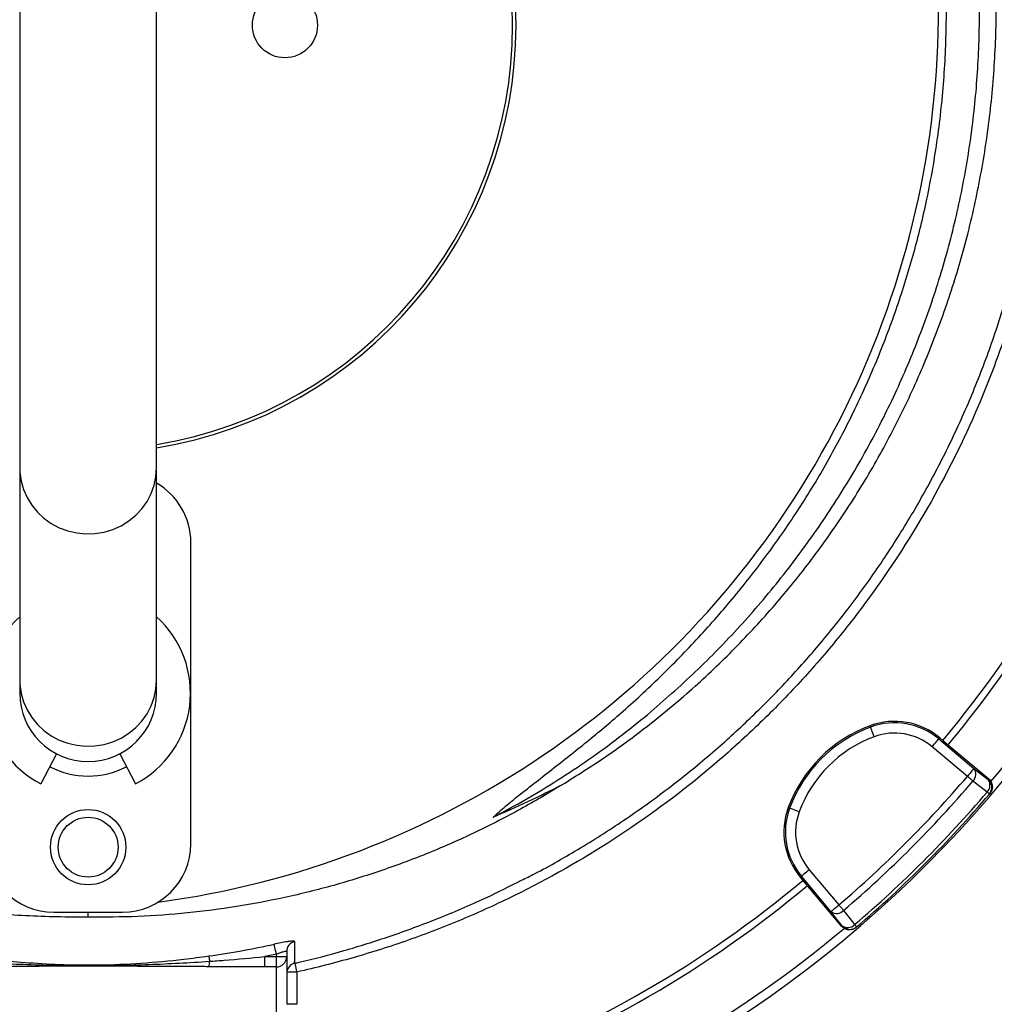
# Model space of a CAD drawing. Header units: millimetres. Extents: x 2259 to 4627, y 1080 to 5786.
# Tile 15 of 21: x 3239 to 3808, y 4029 to 4604. Entities that reach past the tile are written whole.
import ezdxf

# ---------------------------------------------------------------- set-up
doc = ezdxf.new("R2010")
doc.units = ezdxf.units.MM
doc.header["$LTSCALE"] = 2

msp = doc.modelspace()

# ---------------------------------------------------------------- linework, layer by layer
at = {"color": 7, "linetype": 'Continuous', "lineweight": 25}
for p, q in [((3238.83, 4707.3), (3238.83, 4341.93)), ((3318.83, 4341.93), (3318.83, 4707.3)), ((3238.83, 4341.93), (3238.83, 4217.93)), ((3318.83, 4217.93), (3318.83, 4341.93)), ((3338.83, 4122.43), (3338.83, 4298.43)), ((3238.83, 4217.93), (3238.83, 4210.43)), ((3318.83, 4210.43), (3318.83, 4217.93)), ((3735.72, 4191.35), (3736.02, 4190.56)), ((3776.38, 4184.31), (3775.84, 4183.66)), ((3775.84, 4183.66), (3796.42, 4166.39)), ((3776.38, 4184.31), (3778.2, 4182.78)), ((3778.2, 4182.78), (3805, 4160.3)), ((3260.36, 4174.95), (3251.22, 4157.39)), ((3297.3, 4174.95), (3306.44, 4157.39)), ((3792.56, 4161.8), (3771.98, 4179.07)), ((3804.69, 4159.93), (3805, 4160.3)), ((3805.4, 4151.44), (3805.71, 4151.81)), ((3687.92, 4143.54), (3688.71, 4143.25)), ((3700.2, 4107.28), (3717.47, 4086.7)), ((3694.96, 4102.88), (3695.61, 4103.43)), ((3696.48, 4101.07), (3694.96, 4102.88)), ((3712.87, 4082.85), (3695.61, 4103.43)), ((3718.97, 4074.27), (3696.48, 4101.07)), ((3258.83, 4082.43), (3298.83, 4082.43)), ((3278.83, 4079.51), (3278.83, 4082.43)), ((3718.97, 4074.27), (3719.33, 4074.58)), ((3727.46, 4073.56), (3727.82, 4073.87)), ((3388.83, 4057.94), (3381.99, 4056.49)), ((3381.99, 4050.51), (3381.99, 4056.49)), ((3381.99, 4056.49), (3388.83, 4056.49)), ((3388.83, 4056.49), (3388.83, 4057.94)), ((3388.83, 4050.51), (3388.83, 4056.49)), ((3388.83, 4056.49), (3394.83, 4056.49)), ((3394.83, 4059.48), (3394.83, 4056.49)), ((3394.83, 4056.49), (3394.83, 4028.67)), ((3388.83, 4050.51), (3381.99, 4050.51)), ((3388.83, 4022.6), (3388.83, 4050.51)), ((3399.01, 4053.29), (3399.53, 4053.43)), ((3399.5, 4052.66), (3399.5, 4052.65)), ((3400.83, 4047.57), (3400.83, 4028.67)), ((3400.83, 4028.67), (3394.83, 4028.67))]:
    msp.add_line(p, q, dxfattribs=at)
at = {"color": 8, "linetype": 'Continuous', "lineweight": 25}
msp.add_line((3394.89, 4047.57), (3400.83, 4047.57), dxfattribs=at)
at = {"color": 8, "linetype": 'Continuous', "lineweight": 25, "flags": 128}
for points in [[(3238.83, 4341.93), (3238.92, 4339.36), (3239.63, 4334.26), (3241.04, 4329.3), (3243.13, 4324.57), (3245.85, 4320.14), (3249.16, 4316.11), (3253.01, 4312.53), (3257.31, 4309.48), (3261.99, 4307.01), (3266.98, 4305.16), (3272.18, 4303.97), (3277.49, 4303.45), (3282.83, 4303.63), (3288.1, 4304.48), (3293.21, 4306.01), (3298.05, 4308.17), (3302.56, 4310.94), (3306.64, 4314.26), (3310.22, 4318.07), (3313.25, 4322.31), (3315.66, 4326.9), (3317.41, 4331.76), (3318.47, 4336.8), (3318.83, 4341.93)], [(3238.83, 4217.93), (3238.92, 4215.36), (3239.63, 4210.26), (3241.04, 4205.3), (3243.13, 4200.57), (3245.85, 4196.14), (3249.16, 4192.11), (3253.01, 4188.53), (3257.31, 4185.48), (3261.99, 4183.01), (3266.98, 4181.16), (3272.18, 4179.97), (3277.49, 4179.45), (3282.83, 4179.63), (3288.1, 4180.48), (3293.21, 4182.01), (3298.05, 4184.17), (3302.56, 4186.94), (3306.64, 4190.26), (3310.22, 4194.07), (3313.25, 4198.31), (3315.66, 4202.9), (3317.41, 4207.76), (3318.47, 4212.8), (3318.83, 4217.93)], [(3400.83, 4047.57), (3400.57, 4048.74), (3400.33, 4049.85), (3400.1, 4050.87), (3399.9, 4051.77), (3399.74, 4052.5), (3399.67, 4052.81)]]:
    msp.add_lwpolyline(points, dxfattribs=at)
at = {"color": 7, "linetype": 'Continuous', "lineweight": 25, "flags": 128}
for points in [[(3738.1, 4184.93), (3737.7, 4186.01), (3737.32, 4187.04), (3736.97, 4188), (3736.65, 4188.84), (3736.39, 4189.54), (3736.2, 4190.07), (3736.07, 4190.42), (3736.02, 4190.56)], [(3771.98, 4179.07), (3772.72, 4179.94), (3773.43, 4180.79), (3774.08, 4181.57), (3774.66, 4182.26), (3775.14, 4182.83), (3775.51, 4183.27), (3775.74, 4183.54), (3775.84, 4183.66)], [(3796.42, 4166.39), (3796.32, 4166.28), (3796.08, 4166), (3795.72, 4165.56), (3795.24, 4164.99), (3794.66, 4164.3), (3794.01, 4163.52), (3793.3, 4162.68), (3792.56, 4161.8)], [(3796.42, 4166.39), (3800.64, 4163.09), (3804.69, 4159.93)], [(3795.79, 4159.04), (3795.46, 4159.33), (3795.1, 4159.63), (3794.71, 4159.96), (3794.31, 4160.31), (3793.89, 4160.67), (3793.45, 4161.04), (3793.01, 4161.42), (3792.56, 4161.8)], [(3804.06, 4152.59), (3797.37, 4157.81), (3795.79, 4159.04)], [(3805.4, 4151.44), (3805.38, 4151.46), (3805.31, 4151.52), (3805.2, 4151.61), (3805.05, 4151.74), (3804.86, 4151.9), (3804.63, 4152.1), (3804.36, 4152.33), (3804.06, 4152.59)], [(3694.33, 4141.16), (3693.26, 4141.56), (3692.22, 4141.94), (3691.27, 4142.3), (3690.42, 4142.61), (3689.72, 4142.87), (3689.19, 4143.07), (3688.85, 4143.2), (3688.71, 4143.25)], [(3700.2, 4107.28), (3699.32, 4106.55), (3698.48, 4105.84), (3697.7, 4105.18), (3697.01, 4104.6), (3696.43, 4104.12), (3696, 4103.76), (3695.72, 4103.52), (3695.61, 4103.43)], [(3712.87, 4082.85), (3712.99, 4082.95), (3713.27, 4083.18), (3713.7, 4083.54), (3714.27, 4084.02), (3714.96, 4084.6), (3715.74, 4085.26), (3716.59, 4085.97), (3717.47, 4086.7)], [(3719.33, 4074.58), (3716.17, 4078.62), (3712.87, 4082.85)], [(3720.22, 4083.48), (3719.94, 4083.81), (3719.63, 4084.17), (3719.3, 4084.55), (3718.96, 4084.96), (3718.6, 4085.38), (3718.23, 4085.81), (3717.85, 4086.26), (3717.47, 4086.7)], [(3720.22, 4083.48), (3725.45, 4076.79), (3726.68, 4075.21)], [(3727.82, 4073.87), (3727.8, 4073.89), (3727.75, 4073.96), (3727.65, 4074.06), (3727.52, 4074.22), (3727.36, 4074.41), (3727.16, 4074.64), (3726.94, 4074.9), (3726.68, 4075.21)], [(3388.83, 4057.94), (3388.6, 4059.01), (3388.37, 4060.04), (3388.16, 4061), (3387.97, 4061.86), (3387.81, 4062.59), (3387.69, 4063.16), (3387.6, 4063.56), (3387.55, 4063.77)], [(3349.31, 4056.9), (3349.33, 4056.78), (3349.36, 4056.58), (3349.4, 4056.29), (3349.45, 4055.92), (3349.51, 4055.49), (3349.58, 4054.98), (3349.66, 4054.42), (3349.75, 4053.8)]]:
    msp.add_lwpolyline(points, dxfattribs=at)
at = {"color": 7, "linetype": 'Continuous', "lineweight": 25}
for centre, radius in [((3393.83, 4600.43), 19), ((3278.83, 4120.43), 22), ((3278.83, 4120.43), 17.5)]:
    msp.add_circle(centre, radius, dxfattribs=at)
for centre, radius, start, end in [((3278.83, 4600.43), 250, 279.2069, 80.7931), ((3278.83, 4600.43), 248, 279.2818, 80.7182), ((3249.67, 4609.63), 526, 277.65134, 23.31342), ((3278.83, 4600.43), 693, 181.57108, 267.02226), ((3278.83, 4600.43), 693, 287.0674, 358.42892), ((3278.83, 4600.43), 651, 320.0922, 339.9078), ((3278.83, 4600.43), 655, 320.09164, 339.90836), ((3278.83, 4600.43), 688, 320.06121, 339.93938), ((3298.83, 4298.43), 40, 0, 60), ((3278.83, 4210.43), 59.8, 131.98281, 242.5), ((3278.83, 4210.43), 59.8, 297.5, 48.01719), ((3278.83, 4210.43), 40, 180, 0), ((3750, 4152.86), 41.05, 50, 110.34865), ((3750, 4152.86), 40.2, 50, 110.34865), ((3763.91, 4115.36), 81.05, 110.34865, 159.65135), ((3763.91, 4115.36), 80.2, 110.34865, 159.65135), ((3750, 4152.86), 34.21, 50, 110.34865), ((3763.91, 4115.36), 74.21, 110.34865, 159.65135), ((3278.83, 4210.43), 48.49, 242.5, 297.5), ((3791.99, 4163.07), 5.53, 313.33598, 36.89747), ((3278.83, 4600.43), 675.51, 310.49145, 319.50855), ((3278.83, 4600.43), 679.76, 310.49145, 319.50855), ((3800.26, 4156.61), 5.53, 313.35587, 36.90335), ((3800.83, 4155.34), 6, 319.56503, 50.01667), ((3278.83, 4600.43), 690.24, 310.45336, 319.54664), ((3278.83, 4600.43), 692, 310.45336, 319.54664), ((3726.4, 4129.27), 41.05, 159.65135, 220), ((3726.4, 4129.27), 40.2, 159.65135, 220), ((3726.4, 4129.27), 34.21, 159.65135, 220), ((3258.83, 4122.43), 40, 180, 270), ((3298.83, 4122.43), 40, 270, 0), ((3278.83, 4600.43), 651, 290.0922, 309.9078), ((3278.83, 4600.43), 655, 290.09164, 309.90836), ((3716.2, 4087.28), 5.53, 233.10253, 316.66402), ((3278.83, 4600.43), 688, 290.06317, 309.94601), ((3722.66, 4079), 5.53, 233.09665, 316.64413), ((3723.93, 4078.43), 6, 219.98333, 310.43497), ((3400.81, 4059.47), 5.98, 103.45988, 179.90059), ((3388.84, 4056.5), 5.99, 269.8907, 359.89075), ((3338.85, 4053.55), 10.9, 344.47175, 1.29495), ((3400.83, 4046.76), 6, 102.60299, 177.53878)]:
    msp.add_arc(centre, radius, start, end, dxfattribs=at)
msp.add_ellipse((3249.67, 4802.41), major_axis=(0, 719.45), ratio=0.963433, start_param=3.53523, end_param=3.598839, dxfattribs=at)
for points, knots in [([(3324.66, 5783.46), (3343.52, 5784.23), (3381.29, 5785.78), (3438.03, 5784.72), (3494.68, 5781.19), (3551.07, 5774.98), (3605.27, 5766.43), (3657.22, 5755.81), (3706.92, 5743.45), (3756.06, 5728.99), (3805, 5712.3), (3853.67, 5693.32), (3901.95, 5672.02), (3949.26, 5648.65), (3995.97, 5622.97), (4041.96, 5594.94), (4087.12, 5564.55), (4130.86, 5532.16), (4173.57, 5497.46), (4215.08, 5460.41), (4255.28, 5421.04), (4293.68, 5379.91), (4329.88, 5337.62), (4363.89, 5294.31), (4395.73, 5250.09), (4425.71, 5204.6), (4454.04, 5157.45), (4480.6, 5108.68), (4505.28, 5058.33), (4527.79, 5006.96), (4547.89, 4955.19), (4565.6, 4903.12), (4581, 4850.85), (4594.21, 4797.99), (4605.32, 4744.12), (4614.21, 4689.31), (4620.82, 4633.62), (4625.06, 4577.71), (4626.93, 4520.47), (4626.25, 4462.02), (4622.84, 4402.46), (4616.71, 4343.12), (4607.89, 4284.12), (4596.4, 4225.58), (4584.62, 4177.3), (4575.89, 4146.21), (4572.19, 4133.71), (4570.95, 4129.55), (4568.97, 4123.02), (4561.26, 4098.05), (4546.9, 4055.54), (4525.41, 3999.68), (4501.62, 3944.75), (4477.11, 3894.06), (4452.37, 3847.47), (4427.8, 3804.81), (4401.79, 3763.01), (4374.21, 3721.87), (4345.02, 3681.46), (4314.25, 3641.82), (4282.11, 3603.28), (4250.05, 3567.44), (4218.29, 3534.17), (4186.96, 3503.38), (4154.58, 3473.71), (4120.83, 3445.11), (4085.67, 3417.69), (4049.2, 3391.47), (4011.7, 3366.75), (3977.67, 3345.99), (3947.13, 3329.3), (3920.67, 3315.72), (3894.18, 3302.03), (3868.54, 3286.58), (3844.25, 3268.9), (3829.46, 3255.44), (3822.07, 3248.72)], [0, 0, 0, 0, 0.015678, 0.031382, 0.047095, 0.062799, 0.078477, 0.092641, 0.106817, 0.120993, 0.135157, 0.149749, 0.164356, 0.178962, 0.193555, 0.208605, 0.223671, 0.238737, 0.253788, 0.269348, 0.284923, 0.3005, 0.316061, 0.331131, 0.346213, 0.361296, 0.376365, 0.391873, 0.407396, 0.422918, 0.438426, 0.453496, 0.468578, 0.483661, 0.49873, 0.514238, 0.52976, 0.545282, 0.56079, 0.577297, 0.593804, 0.610312, 0.626819, 0.643326, 0.659833, 0.668077, 0.670137, 0.670653, 0.671683, 0.675804, 0.692358, 0.708926, 0.725494, 0.742048, 0.755666, 0.769292, 0.782918, 0.796536, 0.810418, 0.824307, 0.838197, 0.852079, 0.86423, 0.876389, 0.888545, 0.900693, 0.913117, 0.925551, 0.937985, 0.95041, 0.958641, 0.966875, 0.975108, 0.9834, 0.991708, 1, 1, 1, 1]), ([(3817.92, 3253.05), (3817.92, 3253.05), (3838.68, 3276.15), (3864.19, 3289.8), (3889.37, 3306.51), (3916.3, 3320.2), (3943.43, 3334.16), (3974.09, 3350.83), (4007.63, 3371.29), (4044.13, 3395.26), (4079.64, 3420.68), (4114.43, 3447.64), (4148.36, 3476.22), (4181.4, 3506.35), (4213.34, 3537.66), (4245.21, 3571.04), (4276.95, 3606.48), (4308.38, 3644.11), (4338.51, 3682.78), (4367.48, 3722.7), (4395.23, 3763.87), (4421.7, 3806.26), (4446.68, 3849.54), (4471.63, 3896.48), (4496.17, 3947.25), (4519.86, 4001.94), (4541.27, 4057.57), (4555.56, 4099.9), (4563.25, 4124.77), (4565.21, 4131.28), (4566.45, 4135.42), (4570.14, 4147.86), (4578.82, 4178.8), (4590.55, 4226.87), (4601.99, 4285.14), (4610.77, 4343.87), (4616.87, 4402.94), (4620.26, 4462.23), (4620.94, 4519.89), (4619.14, 4575.8), (4615.14, 4629.9), (4608.91, 4683.78), (4600.37, 4737.86), (4589.44, 4792.04), (4576.07, 4846.24), (4560.39, 4899.81), (4542.62, 4952.16), (4522.84, 5003.21), (4501.16, 5052.93), (4477.43, 5101.7), (4451.46, 5149.9), (4423.18, 5197.4), (4392.61, 5244.1), (4360.07, 5289.46), (4325.97, 5332.94), (4290.42, 5374.54), (4253.53, 5414.23), (4214.96, 5452.28), (4174.29, 5488.97), (4131.51, 5524.1), (4086.64, 5557.58), (4040.28, 5588.94), (3993.94, 5617.23), (3947.85, 5642.61), (3902.21, 5665.27), (3855.64, 5685.99), (3807.79, 5704.9), (3758.67, 5721.9), (3708.34, 5736.88), (3657.41, 5749.66), (3604.51, 5760.5), (3549.66, 5769.14), (3492.91, 5775.35), (3435.9, 5778.82), (3378.81, 5779.79), (3340.82, 5778.14), (3321.84, 5777.31)], [0, 0, 0, 0, 0.008238, 0.016491, 0.024728, 0.033201, 0.041676, 0.050147, 0.062264, 0.07439, 0.086516, 0.098634, 0.111042, 0.12346, 0.135879, 0.148291, 0.161896, 0.175508, 0.189121, 0.202725, 0.216592, 0.230468, 0.244344, 0.258211, 0.274748, 0.2913, 0.307851, 0.324388, 0.328505, 0.329535, 0.330049, 0.332107, 0.340339, 0.356823, 0.373307, 0.38979, 0.406274, 0.422758, 0.439242, 0.45429, 0.469351, 0.484412, 0.49946, 0.514945, 0.530445, 0.545946, 0.561431, 0.576479, 0.59154, 0.606601, 0.621649, 0.637135, 0.652636, 0.668136, 0.683622, 0.698655, 0.713702, 0.728747, 0.743778, 0.759305, 0.774849, 0.790393, 0.80592, 0.820058, 0.834209, 0.848359, 0.862497, 0.877063, 0.891643, 0.906224, 0.92079, 0.936614, 0.952465, 0.968325, 0.984176, 1, 1, 1, 1]), ([(3762.18, 4894.12), (3773.89, 4874.84), (3784.38, 4854.97), (3798.33, 4824.28), (3802.68, 4813.91), (3808.75, 4798.13), (3810.69, 4792.84), (3814.41, 4782.24), (3816.18, 4776.92), (3824.65, 4750.25), (3830.11, 4728.67), (3838.48, 4684.99), (3841.38, 4662.9), (3843.37, 4634.96), (3843.68, 4629.36), (3844.15, 4618.12), (3844.3, 4612.48), (3844.49, 4595.6), (3844.28, 4584.39), (3842.66, 4550.92), (3840.28, 4528.8), (3832.93, 4484.93), (3827.96, 4463.18), (3820.08, 4436.24), (3818.42, 4430.86), (3814.94, 4420.13), (3813.12, 4414.81), (3807.44, 4398.96), (3803.36, 4388.55), (3790.24, 4357.78), (3780.32, 4337.87), (3758.17, 4299.26), (3745.93, 4280.57), (3729.14, 4257.98), (3725.71, 4253.5), (3718.72, 4244.67), (3715.17, 4240.31), (3704.33, 4227.41), (3696.86, 4219.04), (3681.43, 4202.75), (3673.47, 4194.84), (3661.17, 4183.31), (3657.01, 4179.52), (3648.57, 4172.07), (3644.28, 4168.4), (3622.66, 4150.43), (3604.66, 4137.21), (3567.32, 4113.01), (3547.97, 4102.03), (3517.92, 4087.26), (3507.74, 4082.61), (3492.19, 4076.09), (3486.96, 4073.98), (3476.44, 4069.93), (3465.86, 4066.04), (3455.17, 4062.46), (3444.43, 4059.05), (3439.03, 4057.42), (3422.77, 4052.78), (3411.84, 4050.01), (3400.83, 4047.57)], [0, 0, 0, 0, 0.0625, 0.0625, 0.09375, 0.09375, 0.109375, 0.109375, 0.125, 0.125, 0.1875, 0.1875, 0.25, 0.25, 0.265625, 0.265625, 0.28125, 0.28125, 0.3125, 0.3125, 0.375, 0.375, 0.4375, 0.4375, 0.453125, 0.453125, 0.46875, 0.46875, 0.5, 0.5, 0.5625, 0.5625, 0.625, 0.625, 0.640625, 0.640625, 0.65625, 0.65625, 0.6875, 0.6875, 0.71875, 0.71875, 0.734375, 0.734375, 0.75, 0.75, 0.8125, 0.8125, 0.875, 0.875, 0.90625, 0.90625, 0.921875, 0.921875, 0.9375, 0.953125, 0.953125, 0.96875, 0.96875, 1, 1, 1, 1]), ([(3532.11, 4101.16), (3534.62, 4102.39), (3546.4, 4108.12), (3566.95, 4120.04), (3593.59, 4136.97), (3619.4, 4155.68), (3643.42, 4175.22), (3665.65, 4195.42), (3686.23, 4216.17), (3705.77, 4238.05), (3724.54, 4261.43), (3742.35, 4286.24), (3759.05, 4312.46), (3774.43, 4339.83), (3788.36, 4368.29), (3800.78, 4397.77), (3811.39, 4427.63), (3820.22, 4457.75), (3827.3, 4488.02), (3832.75, 4518.93), (3836.47, 4550.41), (3838.42, 4582.34), (3838.55, 4614.02), (3836.89, 4645.35), (3833.54, 4676.23), (3828.44, 4707.17), (3821.53, 4738.07), (3812.79, 4768.82), (3803.62, 4795.25), (3794.73, 4817.49), (3786.65, 4835.79), (3777.89, 4853.8), (3768.14, 4872.3), (3760.9, 4884.54), (3757.06, 4891.02)], [0, 0, 0, 0, 0.009081, 0.042659, 0.077208, 0.111785, 0.146335, 0.17791, 0.209485, 0.241408, 0.27333, 0.307026, 0.340748, 0.374444, 0.409119, 0.443823, 0.478498, 0.512194, 0.545916, 0.579611, 0.614288, 0.648992, 0.683669, 0.717337, 0.751031, 0.784699, 0.819347, 0.854024, 0.888673, 0.910324, 0.931976, 0.953739, 0.975501, 1, 1, 1, 1]), ([(3555.68, 4156.86), (3564.21, 4162.22), (3581.28, 4172.93), (3606.73, 4191.64), (3632.1, 4212.7), (3657, 4236.4), (3680.29, 4261.62), (3701.82, 4288.22), (3721.69, 4316.32), (3739.76, 4345.9), (3755.99, 4376.86), (3770.17, 4408.78), (3782.25, 4441.46), (3792.37, 4475.43), (3800.31, 4510.64), (3805.95, 4547.01), (3809.11, 4583.69), (3809.77, 4620.46), (3807.89, 4657.33), (3803.34, 4694.19), (3796.17, 4730.92), (3786.39, 4767.12), (3774.93, 4801.04), (3765.55, 4822.37), (3761.21, 4832.23)], [0, 0, 0, 0, 0.038473, 0.076945, 0.120869, 0.164933, 0.20905, 0.253124, 0.297055, 0.342211, 0.387503, 0.432846, 0.478147, 0.523311, 0.571153, 0.619154, 0.667207, 0.715204, 0.763043, 0.811658, 0.86044, 0.90928, 0.958066, 1, 1, 1, 1]), ([(3605.79, 4198), (3615.18, 4206.16), (3633.96, 4222.46), (3659.88, 4249.19), (3684, 4277.41), (3706.05, 4307.19), (3725.98, 4338.32), (3743.68, 4370.68), (3759.08, 4404.13), (3772.1, 4438.5), (3782.69, 4473.65), (3790.79, 4509.41), (3796.38, 4545.61), (3799.42, 4582.1), (3799.9, 4618.7), (3797.81, 4655.25), (3793.18, 4691.58), (3786.02, 4727.52), (3776.31, 4762.9), (3764.93, 4796.03), (3755.65, 4816.87), (3751.36, 4826.5)], [0, 0, 0, 0, 0.053024, 0.106046, 0.15907, 0.212092, 0.265116, 0.318138, 0.371161, 0.424184, 0.477207, 0.530229, 0.583253, 0.636275, 0.689299, 0.742321, 0.795345, 0.848367, 0.901391, 0.954413, 1, 1, 1, 1]), ([(3515.53, 4137.98), (3517.9, 4140.15), (3522.65, 4144.48), (3534.59, 4153.92), (3550.91, 4166.66), (3571.51, 4182.88), (3593, 4200.95), (3614.9, 4221.38), (3637.05, 4244.22), (3657.95, 4268.24), (3677.47, 4293.36), (3695.59, 4319.73), (3712.17, 4347.35), (3727.18, 4376.17), (3740.45, 4405.88), (3751.93, 4436.34), (3761.54, 4467.37), (3769.52, 4500.07), (3775.52, 4534.46), (3779.32, 4570.45), (3780.69, 4606.66), (3779.63, 4642.83), (3776.13, 4678.71), (3770.15, 4714.16), (3761.86, 4749.12), (3751.01, 4783.37), (3742.5, 4806.92), (3736.99, 4818.68), (3736.56, 4819.6)], [0, 0, 0, 0, 0.012652, 0.025321, 0.058969, 0.09264, 0.126298, 0.167026, 0.207849, 0.248693, 0.289493, 0.330201, 0.371721, 0.413392, 0.455141, 0.496888, 0.538556, 0.580073, 0.626334, 0.672756, 0.719232, 0.765654, 0.811915, 0.857828, 0.903899, 0.950023, 0.996093, 1, 1, 1, 1]), ([(3515.53, 4137.98), (3522.05, 4141.36), (3541.06, 4151.77), (3571.54, 4171.09), (3594.59, 4188.65), (3605.79, 4198)], [0.78605332, 0.78605332, 0.78605332, 0.78605332, 0.7997499, 0.82649324, 0.85323657, 0.85323657, 0.85323657, 0.85323657]), ([(3805, 4160.3), (3805.3, 4160.04), (3805.58, 4159.76), (3806.07, 4159.15), (3806.29, 4158.81), (3806.65, 4158.11), (3806.79, 4157.74), (3807.01, 4156.99), (3807.09, 4156.59), (3807.15, 4155.81), (3807.15, 4155.42), (3807.06, 4154.63), (3806.97, 4154.24), (3806.73, 4153.49), (3806.58, 4153.13), (3806.19, 4152.44), (3805.96, 4152.11), (3805.71, 4151.81)], [0, 0, 0, 0, 0.125, 0.125, 0.25, 0.25, 0.375, 0.375, 0.5, 0.5, 0.625, 0.625, 0.75, 0.75, 0.875, 0.875, 1, 1, 1, 1]), ([(3278.83, 4079.51), (3266.65, 4079.61), (3242.28, 4079.81), (3205.6, 4083.41), (3169.01, 4089.53), (3133.3, 4098.27), (3098.87, 4109.34), (3065.66, 4122.69), (3033.15, 4138.3), (3012.37, 4150.68), (3001.98, 4156.86)], [0, 0, 0, 0, 0.12552, 0.25104, 0.379214, 0.507389, 0.629316, 0.751243, 0.875621, 1, 1, 1, 1]), ([(3555.68, 4156.86), (3555.33, 4156.64), (3546.87, 4151.38), (3529.98, 4141.55), (3504.44, 4128.53), (3477.96, 4116.85), (3450.58, 4106.6), (3422.39, 4097.87), (3393.99, 4090.84), (3365.49, 4085.5), (3336.85, 4081.81), (3307.93, 4079.62), (3288.53, 4079.55), (3278.83, 4079.51)], [0, 0, 0, 0, 0.004301, 0.102556, 0.200887, 0.299141, 0.400327, 0.501599, 0.602786, 0.701453, 0.80012, 0.90006, 1, 1, 1, 1]), ([(3399.49, 4052.69), (3400.38, 4052.88), (3410.16, 4054.91), (3428.84, 4060.05), (3455.88, 4068.4), (3483.54, 4078.7), (3509.21, 4089.57), (3525.2, 4097.67), (3532.11, 4101.17)], [0, 0, 0, 0, 0.018753, 0.206915, 0.405247, 0.613949, 0.833182, 1, 1, 1, 1]), ([(3727.46, 4073.56), (3727.15, 4073.3), (3726.83, 4073.08), (3726.15, 4072.69), (3725.78, 4072.54), (3725.03, 4072.29), (3724.64, 4072.21), (3723.86, 4072.12), (3723.46, 4072.11), (3722.68, 4072.18), (3722.29, 4072.25), (3721.53, 4072.47), (3721.16, 4072.62), (3720.46, 4072.98), (3720.13, 4073.19), (3719.51, 4073.69), (3719.22, 4073.96), (3718.97, 4074.27)], [0, 0, 0, 0, 0.125, 0.125, 0.25, 0.25, 0.375, 0.375, 0.5, 0.5, 0.625, 0.625, 0.75, 0.75, 0.875, 0.875, 1, 1, 1, 1]), ([(3399.42, 4065.28), (3399.36, 4065.36), (3399.22, 4065.54), (3397.83, 4065.55), (3395.16, 4065.23), (3391.58, 4064.62), (3388.89, 4064.05), (3387.55, 4063.77)], [0, 0, 0, 0, 0.13951, 0.349184, 0.563813, 0.782195, 1, 1, 1, 1]), ([(3349.31, 4056.9), (3355.72, 4057.86), (3368.53, 4059.79), (3381.21, 4062.44), (3387.55, 4063.77)], [0, 0, 0, 0, 0.499638, 1, 1, 1, 1]), ([(3388.83, 4057.94), (3389.51, 4058.22), (3390.84, 4058.79), (3392.66, 4059.41), (3394.02, 4059.74), (3394.73, 4059.74), (3394.8, 4059.56), (3394.83, 4059.48)], [0, 0, 0, 0, 0.226142, 0.44718, 0.658822, 0.863143, 1, 1, 1, 1]), ([(3208.35, 4056.9), (3214.32, 4056.11), (3226.28, 4054.53), (3245, 4052.82), (3264.49, 4051.71), (3286.42, 4051.48), (3309.86, 4052.53), (3331.34, 4054.5), (3344.48, 4056.25), (3349.31, 4056.9)], [0, 0, 0, 0, 0.127696, 0.255421, 0.39886, 0.542133, 0.719376, 0.896664, 1, 1, 1, 1]), ([(3349.75, 4053.8), (3352.61, 4054), (3363.37, 4054.74), (3374.11, 4055.75), (3381.99, 4056.49)], [0, 0, 0, 0, 0.265989, 1, 1, 1, 1]), ([(3207.91, 4053.8), (3213.81, 4053.4), (3219.72, 4053.04), (3231.53, 4052.42), (3237.44, 4052.16), (3249.26, 4051.72), (3255.18, 4051.56), (3267, 4051.33), (3272.92, 4051.27), (3284.75, 4051.27), (3290.67, 4051.33), (3302.49, 4051.56), (3308.4, 4051.72), (3320.22, 4052.16), (3326.13, 4052.42), (3337.94, 4053.04), (3343.85, 4053.4), (3349.75, 4053.8)], [0, 0, 0, 0, 0.125, 0.125, 0.25, 0.25, 0.375, 0.375, 0.5, 0.5, 0.625, 0.625, 0.75, 0.75, 0.875, 0.875, 1, 1, 1, 1]), ([(3349.35, 4050.64), (3348.29, 4050.64), (3346.1, 4050.66), (3342.74, 4050.68), (3339.22, 4050.7), (3335.53, 4050.72), (3330.15, 4050.75), (3322.99, 4050.78), (3311.24, 4050.83), (3299.41, 4050.87), (3287.64, 4050.9), (3278.81, 4050.91), (3269.99, 4050.9), (3258.23, 4050.87), (3246.41, 4050.83), (3234.66, 4050.78), (3226.68, 4050.74), (3219.75, 4050.71), (3213.88, 4050.67), (3210.11, 4050.65), (3208.31, 4050.64)], [0, 0, 0, 0, 0.022719, 0.046582, 0.071589, 0.09774, 0.125036, 0.186114, 0.250071, 0.375092, 0.437604, 0.500132, 0.562638, 0.62512, 0.750066, 0.813982, 0.875017, 0.919854, 0.961514, 1, 1, 1, 1]), ([(3381.99, 4050.51), (3381.25, 4050.51), (3379.76, 4050.51), (3377.51, 4050.51), (3375.22, 4050.52), (3372.88, 4050.52), (3370.51, 4050.53), (3368.1, 4050.54), (3364.74, 4050.55), (3360.37, 4050.57), (3354.93, 4050.6), (3351.24, 4050.62), (3349.35, 4050.64)], [0, 0, 0, 0, 0.067781, 0.136771, 0.206972, 0.278388, 0.351022, 0.424878, 0.499957, 0.659943, 0.826617, 1, 1, 1, 1])]:
    msp.add_open_spline(points, degree=3, knots=knots, dxfattribs=at)
at = {"color": 8, "linetype": 'Continuous', "lineweight": 25}
msp.add_open_spline([(3399.42, 4065.28), (3399.42, 4062.88), (3399.42, 4058.07), (3399.45, 4054.29), (3399.47, 4052.61), (3399.49, 4052.65), (3399.5, 4052.66)], degree=3, knots=[0, 0, 0, 0, 0.296291, 0.592872, 0.830986, 1, 1, 1, 1], dxfattribs=at)

doc.saveas('drawing.dxf')
